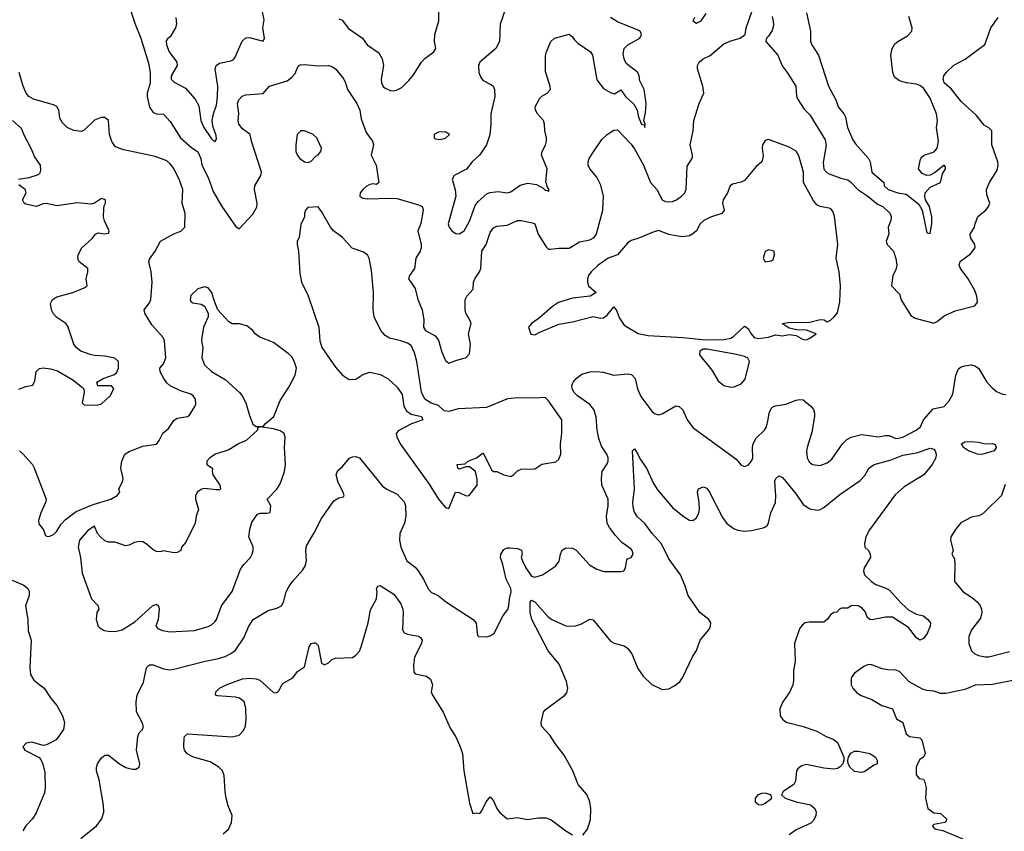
# Model space of a CAD drawing. Header units: inches. Extents: x 1384664 to 1536621, y 460766 to 646467.
# Tile 33 of 256: x 1440834 to 1446560, y 472518 to 477237. Entities that reach past the tile are written whole.
import ezdxf

# ---------------------------------------------------------------- set-up
doc = ezdxf.new("R2010")
doc.units = ezdxf.units.IN
doc.header["$MEASUREMENT"] = 0
doc.layers.add('B4447', color=7, linetype='Continuous')

msp = doc.modelspace()

# ---------------------------------------------------------------- linework, layer by layer
at = {"layer": 'B4447', "color": 5}
for points, elevation in [([(1441456.6, 477356.6), (1441505.6, 477210), (1441539.7, 477130), (1441583.5, 476983.5), (1441593, 476930), (1441592.5, 476867.5), (1441576, 476810), (1441576, 476790), (1441590, 476728.7), (1441610, 476698), (1441631.6, 476688.4), (1441670, 476688), (1441710, 476645.2), (1441769.7, 476549.7), (1441832.7, 476492.7), (1441870, 476469.3), (1441887.3, 476430), (1441893.3, 476390), (1441930, 476319.3), (1441958.5, 476238.5), (1442009.8, 476150), (1442090, 476036.2), (1442110, 476020.9), (1442190, 476106.6), (1442213.1, 476146.9), (1442214.9, 476170), (1442198.9, 476250), (1442201.7, 476270), (1442236.1, 476330), (1442240.7, 476350), (1442181.7, 476530), (1442174.8, 476570), (1442130, 476603), (1442108.9, 476630), (1442104.9, 476650), (1442109.1, 476690.9), (1442101.3, 476750), (1442108, 476770), (1442128.9, 476791.1), (1442150, 476800.3), (1442250, 476806.6), (1442287, 476850), (1442390, 476881.9), (1442417.4, 476902.6), (1442436, 476924), (1442453.1, 476966.9), (1442465.2, 476974.8), (1442490, 476976.8), (1442570, 476967.5), (1442629.8, 476969.8), (1442650, 476964.2), (1442671.3, 476951.3), (1442719.1, 476890), (1442729.8, 476869.8), (1442740.9, 476830), (1442795, 476750), (1442812.2, 476710), (1442820.6, 476660.6), (1442850, 476580.9), (1442885.6, 476530), (1442892, 476510), (1442878.4, 476450), (1442907.3, 476390), (1442922, 476290), (1442910, 476278), (1442890, 476282.8), (1442870, 476278), (1442850, 476266), (1442829.8, 476250.2), (1442814, 476230), (1442812, 476210), (1442830, 476199.7), (1442854.7, 476194.7), (1442990, 476199.8), (1443030, 476197.4), (1443158.6, 476158.6), (1443174.7, 476150), (1443179.2, 476139.2), (1443181.4, 476130), (1443167.6, 476052.4), (1443149.8, 476010), (1443169.7, 475930.3), (1443169.8, 475910), (1443163.5, 475890), (1443138.3, 475850), (1443129.8, 475790), (1443100.8, 475750), (1443095.3, 475730), (1443134.8, 475674.8), (1443149.8, 475610), (1443174.6, 475550), (1443185.6, 475490), (1443182.3, 475450), (1443194.7, 475430), (1443250, 475397.8), (1443270, 475374), (1443290, 475304.5), (1443310, 475254.5), (1443330, 475239.6), (1443370, 475256.2), (1443430, 475271.8), (1443450, 475293.2), (1443455.6, 475350), (1443444.7, 475410), (1443459.6, 475470), (1443452.9, 475490), (1443429.1, 475530), (1443424.4, 475550), (1443425.4, 475610), (1443433.8, 475630), (1443472.2, 475670), (1443474.4, 475710), (1443480.7, 475730), (1443508, 475770), (1443516.1, 475790), (1443521.1, 475890), (1443546.3, 475930), (1443570, 475999.5), (1443590, 476026), (1443610, 476037.1), (1443670, 476041.6), (1443730, 476068.4), (1443750, 476069.7), (1443816.6, 476056.6), (1443830, 476049.5), (1443849.2, 475989.2), (1443896.4, 475916.4), (1443910, 475903.5), (1443922.2, 475902.1), (1443970, 475908.8), (1444030, 475908.9), (1444090, 475944.5), (1444150, 475955.9), (1444176.2, 475970), (1444188, 475992), (1444226.2, 476130), (1444230.2, 476209.8), (1444213.9, 476273.9), (1444190, 476322), (1444150.2, 476370.2), (1444141.3, 476390), (1444141.1, 476410), (1444147, 476430), (1444162.8, 476457.2), (1444220.4, 476539.6), (1444250, 476569.8), (1444290, 476595.1), (1444310, 476596.3), (1444390, 476513.3), (1444410, 476486.4), (1444462.4, 476390), (1444502.5, 476290), (1444538.8, 476250), (1444570, 476189.8), (1444590, 476179.8), (1444610, 476177), (1444630, 476180.2), (1444654.4, 476190), (1444684, 476210), (1444702.6, 476230), (1444710.3, 476250.3), (1444715.8, 476384.2), (1444746.3, 476433.7), (1444747.7, 476450), (1444732.6, 476510), (1444750.3, 476590), (1444755.3, 476650), (1444786, 476750), (1444812.2, 476810), (1444806.7, 476850), (1444775.5, 476950), (1444776.5, 476970), (1444785.7, 476990), (1444808.4, 477010), (1444850, 477028.1), (1444930, 477095.8), (1444970, 477114.6), (1445024.9, 477130), (1445054, 477150), (1445059.5, 477190), (1445104.6, 477315.4)], 640), ([(1443674.9, 477345.1), (1443628.5, 477210), (1443624.1, 477110), (1443603.9, 477070), (1443510, 476990.3), (1443501.6, 476970), (1443503.9, 476930), (1443517.4, 476897.4), (1443530, 476883.2), (1443578.2, 476858.2), (1443587.4, 476850), (1443596.4, 476830), (1443597.8, 476790), (1443574.4, 476690), (1443574.7, 476630), (1443567.9, 476567.9), (1443550, 476509.1), (1443510, 476450.2), (1443465.7, 476410), (1443432.9, 476367.1), (1443360.5, 476330), (1443349.8, 476310.2), (1443366.7, 476246.7), (1443370.6, 476210), (1443326.3, 476050), (1443331.7, 476030), (1443350, 476006.6), (1443370, 475993.3), (1443390, 475991.7), (1443419.6, 476010), (1443450, 476066), (1443483.1, 476157), (1443500.8, 476179.2), (1443553.2, 476226.8), (1443570, 476232.6), (1443617.1, 476237.1), (1443670, 476230.9), (1443690, 476236.8), (1443744.6, 476275.4), (1443790, 476286.5), (1443838.9, 476278.9), (1443878, 476258), (1443890, 476246), (1443904, 476244), (1443910, 476238), (1443914, 476250), (1443903.5, 476263.5), (1443894.2, 476294.2), (1443901.1, 476370), (1443869.2, 476450), (1443873.4, 476470), (1443892.8, 476507.2), (1443897.1, 476530), (1443897.1, 476550), (1443887.8, 476590), (1443887, 476630), (1443879.7, 476650), (1443845.5, 476690), (1443835, 476710), (1443832.6, 476730), (1443859.2, 476780.8), (1443870, 476792.1), (1443901.6, 476810), (1443920.4, 476830), (1443918.9, 476850), (1443893, 476932.9), (1443892.9, 477027.1), (1443898, 477050), (1443924, 477110), (1443945.2, 477130), (1444030, 477153), (1444050, 477137.2), (1444060.1, 477120.1), (1444080.6, 477100.6), (1444153.2, 477050), (1444165.6, 477030), (1444190, 476886.6), (1444230, 476837.2), (1444270, 476812.7), (1444293.7, 476806.3), (1444330, 476828), (1444357.2, 476790), (1444405.1, 476745.1), (1444425.2, 476710), (1444434, 476670), (1444449.7, 476630), (1444465.6, 476625.6), (1444470.4, 476609.6), (1444472.4, 476630), (1444464.7, 476650), (1444474.6, 476694.6), (1444477.6, 476750), (1444465.5, 476830), (1444441.1, 476881.1), (1444437, 476910), (1444428.7, 476930), (1444362, 476982), (1444348.9, 477008.9), (1444344.5, 477035.5), (1444350.2, 477070), (1444370.3, 477090), (1444440.3, 477130), (1444450.3, 477150), (1444442, 477170), (1444434.6, 477174.6), (1444310, 477224.3), (1444270, 477249.5)], 620), ([(1441742.4, 477250), (1441746, 477210), (1441740.8, 477190), (1441710, 477137.1), (1441694.1, 477125.9), (1441687, 477113), (1441687.9, 477090), (1441703.9, 477050), (1441748.7, 476990), (1441749.8, 476970), (1441715.8, 476910), (1441715.6, 476890), (1441733.4, 476873.4), (1441798.2, 476838.2), (1441855, 476775), (1441875.9, 476735.9), (1441888.7, 476650), (1441906, 476610), (1441950, 476544.5), (1441970, 476527.1), (1441978, 476542), (1441977.1, 476562.9), (1441958.4, 476618.4), (1441954.1, 476650), (1441960.5, 476690), (1441979.3, 476740.7), (1441985, 476790), (1441985.7, 476850), (1441970.8, 476949.2), (1441976.6, 476970), (1441996.1, 476983.9), (1442063, 476997), (1442076.6, 477003.4), (1442085.4, 477014.6), (1442128, 477112), (1442148.8, 477131.2), (1442170, 477133.2), (1442250, 477111.8), (1442258.6, 477130), (1442247.8, 477190), (1442255.8, 477235.8), (1442243.6, 477290)], 620), ([(1442690, 477242.2), (1442710, 477233.3), (1442746, 477186), (1442827.6, 477130), (1442855.1, 477090), (1442923.3, 477043.3), (1442942.1, 477010), (1442949.2, 476970), (1442936.4, 476890), (1442938.5, 476870), (1442948.7, 476848.7), (1442958.9, 476838.9), (1442990, 476824.7), (1443010, 476823.5), (1443030, 476828.3), (1443056.9, 476843.1), (1443097.4, 476882.6), (1443124.2, 476915.8), (1443170.2, 476990), (1443189.6, 477010.4), (1443243.6, 477050), (1443253.7, 477070), (1443246.4, 477110), (1443248.2, 477150), (1443272.4, 477230), (1443272.4, 477290)], 620), ([(1444758, 477250), (1444748.2, 477230), (1444770, 477215.8), (1444798.3, 477230), (1444826.8, 477273.2)], 620), ([(1445210, 477254.7), (1445217.2, 477230), (1445217.3, 477202.7), (1445210, 477173), (1445190, 477140.4), (1445177, 477130), (1445173.3, 477110), (1445242.6, 477030), (1445268.5, 476968.5), (1445298.5, 476930), (1445347.1, 476850), (1445351.9, 476791.9), (1445357.2, 476777.1), (1445397.1, 476717.1), (1445430, 476683.1), (1445518.7, 476538.7), (1445525.1, 476505.1), (1445506.7, 476406.7), (1445510, 476367.6), (1445528, 476348), (1445541.3, 476341.3), (1445610, 476315.1), (1445650, 476305.1), (1445670, 476290.8), (1445709.4, 476249.4), (1445767.4, 476210), (1445823.4, 476163.4), (1445854, 476150), (1445896.3, 476110), (1445902, 476090), (1445899.7, 476070), (1445885.1, 476030), (1445889.6, 475990), (1445873.6, 475950), (1445878.4, 475930), (1445916.9, 475890), (1445930, 475849), (1445935.8, 475810), (1445930, 475782.8), (1445912, 475750), (1445905.1, 475690), (1445950, 475640.7), (1445963.3, 475603.3), (1446016.6, 475516.6), (1446042.4, 475502.4), (1446150, 475472.8), (1446170, 475482), (1446210, 475514.3), (1446275.3, 475544.7), (1446390, 475573.3), (1446404.8, 475595.2), (1446401.2, 475630), (1446390, 475661.6), (1446350.2, 475730.2), (1446305.2, 475790), (1446297.4, 475810), (1446303.7, 475830), (1446363.8, 475876.2), (1446390.2, 475910), (1446389.3, 475930), (1446363.5, 475970), (1446362.8, 475990), (1446387.9, 476030), (1446390.4, 476050.4), (1446407.1, 476092.9), (1446452.7, 476130), (1446468.2, 476150), (1446475.5, 476170), (1446458.4, 476218.4), (1446457, 476250), (1446474.7, 476290), (1446518.4, 476361.6), (1446525, 476390), (1446523.7, 476410), (1446488.5, 476510), (1446487.2, 476590), (1446470, 476608.7), (1446443.4, 476623.4), (1446398.9, 476678.9), (1446310, 476762), (1446252.7, 476832.7), (1446211.6, 476870), (1446204.2, 476890), (1446208.1, 476910), (1446221.8, 476930), (1446267.1, 476972.9), (1446332.9, 477007.1), (1446447.5, 477092.5), (1446482, 477190), (1446524.9, 477250)], 640), ([(1445410, 477277), (1445434, 477170), (1445432.6, 477110), (1445440.6, 477090), (1445480.5, 477030), (1445538.1, 476850), (1445581.2, 476770), (1445594.5, 476730), (1445627, 476690), (1445636.5, 476670), (1445649, 476610), (1445678.9, 476538.9), (1445694.2, 476514.3), (1445770, 476429.6), (1445780.8, 476410), (1445790.8, 476350), (1445859.3, 476290), (1445862.7, 476270), (1445886, 476250), (1445942, 476230), (1445990, 476222), (1446064.2, 476164.2), (1446082.4, 476130), (1446110, 475996.9), (1446130, 475994), (1446139.8, 476050), (1446138.6, 476090), (1446124.6, 476150), (1446102, 476190), (1446097.7, 476210), (1446101.1, 476230), (1446130, 476262.7), (1446190.2, 476289.8), (1446200.4, 476339.6), (1446218, 476370), (1446218.5, 476378.5), (1446210, 476390.7), (1446154.5, 476345.5), (1446130, 476333.4), (1446110, 476330.3), (1446082.5, 476342.5), (1446060.7, 476370), (1446073.7, 476426.3), (1446081.3, 476438.7), (1446094.8, 476450), (1446151.7, 476468.3), (1446170.3, 476489.7), (1446176.9, 476530), (1446165.2, 476610), (1446171, 476650), (1446166, 476690), (1446130, 476779.7), (1446090, 476838.6), (1446070, 476855), (1446050, 476862.6), (1445990.9, 476869.1), (1445950, 476880.9), (1445922.3, 476902.3), (1445911.3, 476930), (1445901.2, 477030), (1445908.8, 477070), (1445924.3, 477095.7), (1445941.2, 477110), (1445997.6, 477142.4), (1446022.7, 477170), (1446025.3, 477190), (1446004.4, 477255.6)], 620), ([(1440833.6, 474730), (1440852.6, 474712.6), (1440908.2, 474650), (1440915.7, 474635.7), (1440988.9, 474450), (1440984.4, 474430), (1440956.8, 474370), (1440944.4, 474324.4), (1440946.5, 474306.5), (1440972.7, 474270), (1440982.4, 474242.4), (1440992.5, 474232.5), (1441010, 474233.6), (1441030, 474244), (1441050, 474263), (1441076, 474303.9), (1441100.3, 474330), (1441163.2, 474376.8), (1441261.7, 474418.3), (1441364, 474450), (1441401, 474470), (1441416, 474490), (1441410.8, 474510), (1441432.7, 474550), (1441435.8, 474570), (1441422, 474630), (1441428.1, 474670), (1441445.4, 474710), (1441470, 474726.3), (1441550, 474756.8), (1441630.2, 474769.8), (1441645.7, 474790), (1441667.3, 474832.7), (1441700, 474860), (1441730, 474905.7), (1441750, 474920.9), (1441810, 474929.3), (1441822, 474938), (1441853, 474987), (1441857.8, 475002.2), (1441856.9, 475030), (1441843.1, 475050), (1441830, 475059.2), (1441770, 475079.3), (1441710, 475108.4), (1441690, 475125.8), (1441672.2, 475150), (1441652.2, 475190), (1441648.5, 475210), (1441670, 475235.1), (1441683.6, 475270), (1441676.8, 475370), (1441669.1, 475390), (1441603.5, 475463.5), (1441562.6, 475530), (1441558.7, 475550), (1441588.8, 475590), (1441597.3, 475610), (1441605.2, 475710), (1441599.7, 475770), (1441584.4, 475830), (1441590, 475844), (1441623, 475890), (1441653.4, 475950), (1441730, 475992.2), (1441772, 476007.9), (1441794.4, 476030), (1441797.4, 476110), (1441779.7, 476170), (1441782.2, 476250), (1441764.6, 476304.6), (1441730.8, 476370.8), (1441710, 476398.7), (1441690, 476415.8), (1441622.2, 476442.2), (1441440.2, 476480.2), (1441410, 476488.9), (1441390, 476500.3), (1441370, 476527.7), (1441356.1, 476570), (1441350.3, 476650.3), (1441330, 476668), (1441308.1, 476668.1), (1441270, 476653.4), (1441210, 476594.9), (1441193.4, 476586.6), (1441150, 476591.5), (1441110.2, 476610.2), (1441080, 476640), (1441066.8, 476666.8), (1441061.2, 476710), (1441050, 476731.3), (1441030, 476742.4), (1440913.9, 476773.9), (1440887.2, 476790), (1440872, 476810), (1440854, 476850), (1440831.8, 476930)], 640), ([(1440828, 476310), (1440890, 476319.6), (1440943.2, 476336.8), (1440953, 476347), (1440957.8, 476362.2), (1440954.4, 476390), (1440921, 476441), (1440903.8, 476483.8), (1440861.6, 476561.6), (1440844.8, 476604.8), (1440791.6, 476650)], 620), ([(1440830, 475089.6), (1440870, 475105.1), (1440910, 475112), (1440923, 475137), (1440930, 475191.6), (1440950, 475209.7), (1440970, 475212.3), (1441013.4, 475206.6), (1441054.8, 475194.8), (1441142.4, 475142.4), (1441198.8, 475098.8), (1441207, 475090), (1441209.7, 475069.7), (1441197.6, 475010), (1441210, 474997.6), (1441284.8, 474995.2), (1441310, 475002.9), (1441360.4, 475050), (1441382, 475090), (1441367.9, 475107.9), (1441288.2, 475108.2), (1441282, 475130), (1441318.8, 475150), (1441385.2, 475174.7), (1441396.5, 475183.5), (1441408.3, 475211.7), (1441408.9, 475250), (1441390, 475266.7), (1441378.8, 475270), (1441330, 475281.4), (1441270, 475283.7), (1441243.8, 475290), (1441190, 475309.6), (1441162.3, 475330), (1441148.4, 475350), (1441115, 475455), (1441103.2, 475470), (1441050, 475505.5), (1441030, 475527.5), (1441018.9, 475550), (1441012.5, 475587.5), (1441024.5, 475610), (1441050, 475625), (1441143, 475650), (1441210, 475678), (1441226.8, 475690), (1441221.7, 475730), (1441231.4, 475770), (1441230.4, 475790), (1441178, 475830), (1441172.7, 475850), (1441174, 475870), (1441196, 475910), (1441256.3, 475963.7), (1441274.8, 475990), (1441290, 475996.9), (1441330, 475991.8), (1441350, 475995.3), (1441354.4, 476010), (1441327.1, 476067.1), (1441322, 476090), (1441322.8, 476137.2), (1441325.4, 476154.6), (1441334, 476170), (1441334, 476190), (1441310, 476198), (1441269.4, 476170.6), (1441250, 476164.9), (1441170, 476172.7), (1441050, 476154), (1440990, 476168.8), (1440970, 476166.4), (1440930, 476150.7), (1440870, 476164), (1440861, 476170), (1440851, 476190), (1440871.3, 476230), (1440866, 476250), (1440830, 476276)], 620), ([(1441190, 472476.6), (1441280.4, 472550), (1441312.9, 472590), (1441322.8, 472630), (1441321.6, 472670), (1441297, 472817), (1441281.7, 472870), (1441281.1, 472890), (1441286.9, 472910), (1441310, 472945.5), (1441330, 472960.4), (1441350, 472960.4), (1441415.5, 472910), (1441450.8, 472890), (1441490, 472879.5), (1441510, 472880.4), (1441529.5, 472890.5), (1441533.3, 472910), (1441514, 472990), (1441520.7, 473070), (1441530, 473091.3), (1441549.3, 473110.7), (1441553.8, 473126.2), (1441547.3, 473150), (1441513.6, 473213.6), (1441510.8, 473270), (1441517.6, 473310), (1441554.2, 473385.8), (1441572, 473468), (1441590, 473486.4), (1441610, 473487), (1441670, 473463.2), (1441710, 473457.8), (1441730, 473460.3), (1441912.5, 473507.5), (1441990, 473522), (1442030, 473535.2), (1442066.5, 473553.5), (1442090, 473572), (1442137.3, 473642.8), (1442167.7, 473710), (1442191.9, 473750), (1442278.4, 473801.6), (1442330, 473816.4), (1442357.7, 473830), (1442369, 473850), (1442384.8, 473910), (1442399.8, 473940.3), (1442420.3, 473970), (1442481.5, 474038.5), (1442496.9, 474063.1), (1442502, 474090), (1442497.5, 474150), (1442501.5, 474178.5), (1442546.9, 474253.1), (1442590, 474337.3), (1442661.3, 474438.7), (1442690, 474457.3), (1442718, 474462), (1442722, 474470), (1442716, 474490), (1442685.7, 474545.7), (1442675.6, 474590), (1442684.2, 474615.8), (1442710, 474638), (1442753, 474687), (1442770, 474695.5), (1442790, 474698), (1442810, 474690.4), (1442945, 474525), (1442970, 474507.4), (1443030, 474478.7), (1443070, 474434.4), (1443078.4, 474410), (1443079.1, 474350), (1443072.6, 474310), (1443044.7, 474250), (1443042.2, 474210), (1443050.2, 474170), (1443086, 474090), (1443133.4, 474053.4), (1443152.4, 474032.4), (1443183.5, 473983.5), (1443210, 473928.2), (1443230, 473906), (1443268.4, 473888.4), (1443317.3, 473850), (1443470.7, 473750), (1443488.5, 473728.5), (1443496.9, 473656.9), (1443502, 473650), (1443550, 473648.7), (1443570, 473654), (1443592.7, 473670), (1443646.6, 473773.4), (1443672.7, 473807.3), (1443679.7, 473830), (1443682.4, 473870), (1443692.4, 473910), (1443691.3, 473930), (1443663.8, 473983.8), (1443644, 474070), (1443629.9, 474110), (1443632.1, 474130), (1443650, 474156.1), (1443670, 474166.7), (1443686.6, 474166.6), (1443730, 474162), (1443752.8, 474152.8), (1443756, 474130), (1443751.3, 474110), (1443758, 474090), (1443778, 474050), (1443810, 474002), (1443830, 473996), (1443875.3, 474010), (1443950, 474058.8), (1443971.2, 474088.8), (1443978.7, 474130), (1443988.3, 474151.7), (1444010, 474165.5), (1444050, 474163.8), (1444070, 474152.7), (1444147.5, 474067.5), (1444190, 474042.3), (1444231.4, 474028.6), (1444330, 474028.2), (1444347, 474033), (1444357, 474050), (1444364.4, 474095.6), (1444370, 474102.8), (1444390, 474111), (1444402.7, 474130), (1444397, 474150), (1444390, 474158), (1444336.3, 474196.3), (1444298.6, 474238.6), (1444263.5, 474283.5), (1444251.4, 474310), (1444247.2, 474350), (1444257.3, 474410), (1444257.2, 474450), (1444220.3, 474530), (1444217.6, 474570), (1444221.5, 474610), (1444250, 474655.5), (1444255.8, 474670), (1444256.5, 474690), (1444248.8, 474710), (1444218.2, 474758.2), (1444201.5, 474801.5), (1444192, 474850), (1444187.4, 474927.4), (1444174.2, 474970), (1444150, 474999.5), (1444078.2, 475050), (1444058.8, 475070), (1444047.2, 475090), (1444045.2, 475110), (1444053.7, 475130), (1444070, 475151), (1444104.1, 475175.9), (1444150, 475189.5), (1444191.6, 475191.6), (1444227.7, 475187.7), (1444290.2, 475170.2), (1444370, 475176.9), (1444393, 475173), (1444412.9, 475150), (1444427.3, 475090), (1444445.7, 475045.7), (1444510, 474961.1), (1444526.9, 474946.9), (1444550, 474939.6), (1444570, 474945.3), (1444650, 474992), (1444670, 474988.7), (1444690, 474968.4), (1444716.1, 474910), (1444750, 474865.7), (1444978.7, 474698.7), (1445000.9, 474680.9), (1445030, 474646.8), (1445050, 474638.8), (1445070, 474647.3), (1445090, 474670.8), (1445098.7, 474690), (1445096.9, 474750), (1445100.7, 474770), (1445117, 474803), (1445165.1, 474850), (1445176.9, 474870), (1445188, 474912), (1445192.1, 474950), (1445203.7, 474976.3), (1445214.1, 474985.9), (1445229, 474991), (1445290, 475001.6), (1445350, 475025.2), (1445370, 475029.1), (1445390, 475026.5), (1445435.6, 474990), (1445450.2, 474970.2), (1445456.5, 474950), (1445457.4, 474930), (1445440.6, 474839.4), (1445413.6, 474750), (1445410.2, 474730), (1445413.1, 474690), (1445425.9, 474665.9), (1445445.5, 474650), (1445490, 474645.5), (1445530, 474660.3), (1445557.8, 474682.2), (1445618.5, 474770), (1445644.9, 474795.1), (1445670.5, 474809.5), (1445730, 474825), (1445828.2, 474811.8), (1445870, 474819.5), (1445890, 474818.4), (1445930, 474802.8), (1445944.2, 474804.2), (1445970, 474810.3), (1446047.3, 474850), (1446072.3, 474870), (1446089.6, 474910), (1446146.4, 474973.6), (1446210, 474987.2), (1446239.9, 475020.1), (1446260.2, 475059.8), (1446278.5, 475170), (1446294, 475206), (1446310, 475218.3), (1446330, 475224.9), (1446370, 475230.2), (1446390, 475224.6), (1446411, 475211), (1446459, 475130), (1446490, 475096.5), (1446516, 475076), (1446550, 475060.3), (1446570, 475058.5)], 640), ([(1444110, 472496.3), (1444135.6, 472530), (1444153.4, 472586.6), (1444156.4, 472650), (1444149.8, 472690), (1444132.1, 472732.1), (1444082.4, 472790), (1444051.1, 472870), (1444000.7, 472960.7), (1443948.4, 473028.4), (1443917.6, 473077.6), (1443869.9, 473129.9), (1443866.6, 473150), (1443879.8, 473210), (1443890, 473225.3), (1444005.2, 473310), (1444016.6, 473323.4), (1444021.3, 473350), (1444014.6, 473390), (1443971.7, 473490), (1443907.7, 473567.8), (1443813.2, 473750), (1443803.8, 473790), (1443802.3, 473850), (1443810, 473861.3), (1443830, 473852.9), (1443906.6, 473766.6), (1443930, 473749.4), (1444010, 473713.2), (1444030, 473710.2), (1444066.8, 473713.2), (1444097, 473723), (1444150, 473752.2), (1444170, 473748.2), (1444270, 473623.8), (1444291.8, 473611.8), (1444350, 473597), (1444370, 473583.1), (1444395.2, 473550), (1444430, 473465.5), (1444460.9, 473420.9), (1444510, 473372.2), (1444570, 473343.1), (1444610, 473346.4), (1444638.9, 473361.1), (1444673.2, 473386.8), (1444689.6, 473410), (1444746.9, 473533.1), (1444769.7, 473570), (1444791, 473629), (1444842.9, 473690), (1444851.3, 473710), (1444853, 473730), (1444842.4, 473750), (1444790, 473790.9), (1444721.2, 473890), (1444703.4, 473950), (1444677, 474010), (1444610, 474101.5), (1444566.9, 474190), (1444512.3, 474250), (1444470, 474307), (1444427.2, 474347.2), (1444410, 474374), (1444401.7, 474401.7), (1444399.5, 474430), (1444409.2, 474510), (1444399, 474730), (1444410, 474741), (1444430, 474710.8), (1444442.2, 474682.2), (1444480.2, 474630), (1444521, 474541), (1444543.6, 474503.6), (1444630, 474400.9), (1444692, 474350), (1444730, 474328), (1444750, 474325.3), (1444770, 474340.3), (1444783.8, 474370), (1444787.1, 474390), (1444786, 474430), (1444775.6, 474490), (1444782.7, 474510), (1444810, 474521.6), (1444830, 474512.7), (1444845.3, 474490), (1444922.4, 474342.4), (1444946.9, 474306.9), (1444990, 474276.5), (1445011.3, 474268.7), (1445050, 474263.1), (1445090, 474266.3), (1445158, 474282), (1445172.6, 474287.4), (1445182.7, 474297.3), (1445190, 474311.3), (1445203, 474370), (1445229.7, 474430.3), (1445232.2, 474467.8), (1445226.3, 474553.7), (1445231.3, 474568.7), (1445250, 474585.5), (1445270, 474574.4), (1445290, 474552.4), (1445350, 474479.1), (1445390, 474418.5), (1445430, 474392.8), (1445473.9, 474386.1), (1445490, 474389), (1445510, 474400.3), (1445603.6, 474476.4), (1445722.8, 474557.2), (1445750, 474587.4), (1445772.3, 474630), (1445803, 474650), (1445903.1, 474676.9), (1445970, 474704.7), (1446050, 474719.2), (1446130, 474744.9), (1446150, 474739), (1446157.6, 474730), (1446164.8, 474710), (1446162.8, 474690), (1446141.9, 474650), (1446091.6, 474590), (1445979, 474521), (1445926.1, 474473.9), (1445776.3, 474270), (1445756, 474230), (1445746.5, 474190), (1445750.3, 474170.3), (1445770, 474150.6), (1445779.5, 474130), (1445781.6, 474110), (1445745.6, 474050), (1445740.9, 474030), (1445746.5, 474010), (1445788, 473970), (1445810, 473955), (1445872.2, 473932.2), (1445890, 473921.1), (1445962.6, 473842.6), (1446004.5, 473804.5), (1446050, 473781.3), (1446090, 473770.2), (1446116.4, 473750), (1446131.5, 473730), (1446130.2, 473710), (1446111.6, 473668.4), (1446090, 473639.1), (1446070, 473629.7), (1446050, 473643), (1446002.8, 473702.9), (1445910, 473763.7), (1445870, 473763.6), (1445792.3, 473747.7), (1445779, 473750), (1445763.8, 473763.8), (1445752.3, 473792.3), (1445734.6, 473814.6), (1445710, 473829.6), (1445690, 473831.8), (1445670.5, 473829.5), (1445650, 473815.3), (1445614.6, 473814.6), (1445602, 473810), (1445587.1, 473792.9), (1445570, 473789.4), (1445550, 473776.2), (1445530, 473749.4), (1445510, 473733.3), (1445425.8, 473734.2), (1445402.8, 473730), (1445384, 473716), (1445370, 473696), (1445339.6, 473610), (1445343.6, 473510), (1445334.3, 473450), (1445334.8, 473394.8), (1445330.2, 473370), (1445313.8, 473330), (1445273, 473270), (1445255.5, 473230), (1445257.4, 473190), (1445270.4, 473170), (1445292.3, 473152.3), (1445390, 473128), (1445470, 473101), (1445524.9, 473070), (1445570, 473052.8), (1445590, 473033.8), (1445598, 473018), (1445626.6, 472950), (1445627.7, 472932.3), (1445621.2, 472910), (1445606.2, 472893.8), (1445590, 472883.2), (1445570, 472878.6), (1445510, 472885.2), (1445410, 472906), (1445381.1, 472898.9), (1445359.1, 472880.9), (1445352.3, 472870), (1445345.7, 472810), (1445336.4, 472790), (1445274.8, 472750), (1445264.7, 472730), (1445286, 472710), (1445350, 472690.2), (1445432.7, 472672.7), (1445458.7, 472650), (1445466, 472630), (1445464.4, 472610), (1445450, 472580.5), (1445434.8, 472565.3), (1445350, 472526.5), (1445310, 472497.1)], 620), ([(1446566.4, 474533.6), (1446544, 474470), (1446450, 474378), (1446430, 474360.9), (1446410, 474352.3), (1446370, 474344.7), (1446308.1, 474311.9), (1446280.7, 474279.3), (1446250.4, 474230), (1446248.4, 474210), (1446262.8, 474150), (1446256, 474130), (1446270, 474102), (1446273.5, 474073.5), (1446270.5, 473970), (1446321.3, 473910), (1446376.1, 473876.1), (1446405.3, 473850), (1446420.3, 473830), (1446427.7, 473810), (1446429, 473790), (1446421.8, 473758.2), (1446369.1, 473690), (1446354.6, 473650), (1446354.6, 473610), (1446370, 473568.2), (1446390, 473550.4), (1446410, 473541.1), (1446450, 473531.9), (1446470, 473533.1), (1446590, 473563.1)], 640), ([(1440790, 473977.6), (1440858, 473950), (1440881.3, 473930), (1440890, 473914), (1440890.3, 473890), (1440867.5, 473830), (1440880.7, 473750), (1440883.9, 473683.9), (1440901.5, 473630), (1440892.6, 473470), (1440897.8, 473430), (1440917.3, 473397.3), (1440975.8, 473350), (1441013.6, 473293.6), (1441050, 473250.4), (1441083.6, 473190), (1441095.6, 473150), (1441088.4, 473110), (1441047.3, 473050), (1440990, 473020.7), (1440970, 473018), (1440904.1, 473035.9), (1440872, 473030), (1440852, 473010), (1440864.7, 472990), (1440946.6, 472946.6), (1440956.4, 472936.4), (1440968.9, 472908.9), (1440979.6, 472859.6), (1440983.2, 472770), (1440978.2, 472741.8), (1440930, 472625.2), (1440908.8, 472591.2), (1440870, 472549.2), (1440858, 472530), (1440855.4, 472518.5)], 640), ([(1442016.9, 472503.1), (1442049.4, 472530.6), (1442065.2, 472570), (1442069.3, 472610), (1442046, 472666), (1442035.3, 472710), (1442028.5, 472750), (1442023.4, 472843.4), (1442014.5, 472870), (1441992, 472892), (1441941.9, 472921.9), (1441846, 472950), (1441808.9, 472968.9), (1441793.6, 472990), (1441788.2, 473010), (1441790, 473062), (1441793.2, 473070), (1441810, 473084), (1442070, 473067.8), (1442110, 473076.6), (1442136.3, 473103.7), (1442147.7, 473130), (1442151.8, 473170), (1442150, 473233.2), (1442138.9, 473270), (1442111.8, 473291.8), (1442090, 473297.7), (1441985.6, 473305.6), (1441974, 473310), (1441974.5, 473330), (1441997, 473350), (1442035.1, 473370), (1442130, 473404.9), (1442170, 473409.2), (1442210, 473404.7), (1442230, 473397.3), (1442310, 473326), (1442330, 473324), (1442343.3, 473336.7), (1442359.5, 473370), (1442370, 473380.5), (1442422.7, 473410), (1442450, 473447.3), (1442490, 473474), (1442517, 473590), (1442530, 473611), (1442545.2, 473614.8), (1442554, 473614), (1442570, 473598), (1442590, 473496), (1442606.6, 473486.6), (1442630, 473497.3), (1442650, 473516.3), (1442670, 473524), (1442770, 473527.7), (1442790, 473542), (1442810, 473564.9), (1442821.1, 473590), (1442860.8, 473730), (1442874.8, 473805.3), (1442909.6, 473870.4), (1442914, 473910), (1442909.6, 473930.4), (1442916.5, 473943.5), (1442930, 473947.7), (1443010, 473896.9), (1443050, 473841.3), (1443062.6, 473810), (1443065.4, 473790), (1443059.6, 473690), (1443070, 473672.7), (1443090, 473664.7), (1443153.3, 473653.3), (1443164.9, 473644.9), (1443174, 473630), (1443171.6, 473610), (1443130.2, 473530), (1443124.7, 473484.7), (1443125.8, 473445.8), (1443134.5, 473434.5), (1443201, 473421), (1443222.6, 473402.7), (1443235.6, 473370), (1443228.2, 473330), (1443235, 473310), (1443297.5, 473210), (1443337.8, 473117.8), (1443370, 473066.5), (1443396.8, 473010), (1443409.4, 472970), (1443416.6, 472870), (1443450, 472681), (1443470, 472621), (1443490, 472624.7), (1443510, 472622), (1443522.7, 472637.3), (1443547, 472690), (1443570, 472718.8), (1443590, 472696), (1443610, 472650.7), (1443624.9, 472630), (1443670, 472590.8), (1443730, 472598.4), (1443786.6, 472586.6), (1443850, 472597.3), (1443896.9, 472596.9), (1443925.3, 472585.3), (1444010, 472521.6), (1444050, 472498.4)], 620), ([(1446630, 473397.9), (1446492.3, 473372.3), (1446391.7, 473368.3), (1446330, 473343.6), (1446221.3, 473318.8), (1446190, 473319.4), (1446150, 473333.5), (1446110, 473337.7), (1446085.3, 473345.3), (1446007.8, 473387.8), (1445950, 473446.6), (1445930, 473454.5), (1445883.8, 473456.2), (1445850, 473463.1), (1445790, 473486.6), (1445770, 473487.2), (1445742.8, 473477.1), (1445690, 473437.2), (1445670.8, 473410), (1445670.7, 473370), (1445679.1, 473350), (1445702.3, 473322.3), (1445727.7, 473307.7), (1445790, 473284.9), (1445849.1, 473249.1), (1445910.3, 473230.4), (1445933, 473173), (1445970.8, 473150), (1445990, 473085.5), (1446010, 473068.7), (1446070, 473060.7), (1446080.7, 473050), (1446099.3, 472970), (1446091, 472950), (1446070, 472936), (1446054.8, 472910), (1446048.2, 472890), (1446047.5, 472847.5), (1446064.7, 472824.7), (1446090, 472822), (1446096, 472810), (1446106, 472770), (1446102, 472710), (1446116.3, 472650), (1446150, 472624.9), (1446190, 472621), (1446224.7, 472590), (1446222, 472578), (1446214, 472570), (1446150, 472557.2), (1446142.8, 472550), (1446150, 472538), (1446162, 472530), (1446203.4, 472523.4), (1446350, 472460.9)], 640)]:
    msp.add_lwpolyline(points, dxfattribs=dict(at, elevation=elevation))
for points, elevation in [([(1442470, 476591), (1442447.6, 476570), (1442439.5, 476510), (1442440.4, 476470), (1442450, 476446.8), (1442464, 476430), (1442490, 476410.6), (1442510, 476405.5), (1442526.8, 476413.2), (1442555.9, 476444.1), (1442570, 476451), (1442585.2, 476470), (1442589.2, 476490), (1442562, 476550), (1442540.9, 476570), (1442490.8, 476590.8)], 660), ([(1443310, 476585.1), (1443270, 476582.9), (1443244.9, 476570), (1443244.9, 476550), (1443250, 476544.9), (1443280.9, 476540.9), (1443310, 476547.2), (1443334.5, 476570)], 640), ([(1445190, 476539.6), (1445170, 476534.5), (1445154, 476510), (1445151.8, 476490), (1445157.2, 476442.8), (1445150, 476409.6), (1445116.5, 476383.5), (1445050, 476302.4), (1445030, 476293), (1444979.5, 476280.5), (1444965.5, 476270), (1444950.4, 476230), (1444925.5, 476190), (1444921.6, 476170), (1444930.4, 476130), (1444918, 476110), (1444851.8, 476088.2), (1444812.7, 476070), (1444792.4, 476050), (1444770.3, 476010), (1444750, 475991), (1444730, 475979.8), (1444690, 475975.1), (1444650, 475979.2), (1444608.9, 475988.8), (1444550, 476011), (1444517.7, 476002.2), (1444430, 475964.4), (1444390, 475953.3), (1444370, 475937.7), (1444310, 475869.7), (1444256.3, 475850), (1444198.4, 475810), (1444157.1, 475770), (1444143, 475750), (1444135.5, 475730), (1444135.5, 475710), (1444142, 475690), (1444186, 475650), (1444151.3, 475630), (1444050, 475618.5), (1443967.8, 475592.2), (1443933, 475570), (1443856.9, 475503.1), (1443810.8, 475470), (1443794, 475450), (1443807.5, 475407.5), (1443830, 475404), (1443859.1, 475420.9), (1443970, 475467), (1444050, 475479.5), (1444170, 475510.4), (1444210, 475501.6), (1444230, 475503.8), (1444250, 475519.3), (1444290, 475567.7), (1444306, 475546), (1444321.7, 475501.7), (1444350, 475460.7), (1444431.7, 475411.7), (1444490, 475400.2), (1444690.8, 475389.2), (1444825.1, 475374.9), (1444930, 475377.4), (1444970, 475385.4), (1444986.1, 475393.9), (1445050, 475455.8), (1445070, 475442), (1445088.5, 475410), (1445106.7, 475390), (1445130, 475383.6), (1445189.4, 475390.6), (1445230, 475404), (1445270, 475399.1), (1445310, 475406.8), (1445350, 475401), (1445390, 475378), (1445410, 475376), (1445430, 475386), (1445466, 475410), (1445410, 475432.3), (1445353.6, 475433.6), (1445310, 475444), (1445268, 475470), (1445302.9, 475477.1), (1445430, 475478.7), (1445490, 475493.7), (1445512.3, 475492.3), (1445530, 475481), (1445550, 475490.7), (1445570, 475508), (1445590, 475533.4), (1445604.1, 475595.9), (1445607.5, 475690), (1445600.6, 475770), (1445582.4, 475850), (1445591.4, 475930), (1445573.8, 476093.8), (1445564.1, 476124.1), (1445550, 476139.3), (1445489.9, 476149.8), (1445470, 476161), (1445447.9, 476187.9), (1445392.4, 476290), (1445392.1, 476350), (1445365.7, 476445.7), (1445350, 476471.4), (1445310, 476496.2)], 660), ([(1442570, 476148.7), (1442510, 476145.2), (1442497.3, 476130), (1442490.7, 476110), (1442490.6, 476090), (1442470, 476045.2), (1442459.1, 475970), (1442448, 475950), (1442447.7, 475930), (1442456.3, 475890), (1442463, 475763), (1442473.7, 475710), (1442512, 475632), (1442574.4, 475450), (1442580.5, 475370), (1442592.2, 475330), (1442670, 475217), (1442710, 475172), (1442750, 475145.3), (1442790, 475146.7), (1442830, 475173), (1442870, 475188), (1442930, 475173), (1442974.8, 475150), (1443030, 475100.7), (1443057.7, 475057.7), (1443068.9, 474990), (1443083.2, 474963.2), (1443110, 474943.1), (1443172, 474930), (1443178, 474910), (1443113.3, 474886.7), (1443034.4, 474845.6), (1443023.8, 474830), (1443028.2, 474811.8), (1443046.4, 474770), (1443216.4, 474536.4), (1443270, 474448.2), (1443310, 474401), (1443330, 474394), (1443369.5, 474490.5), (1443390, 474487.3), (1443430, 474467.7), (1443449.1, 474470.9), (1443494, 474530), (1443495.1, 474564.9), (1443485.2, 474610), (1443450, 474637.2), (1443430, 474638), (1443390, 474624), (1443382, 474630), (1443378, 474650), (1443424.7, 474655.3), (1443442, 474670), (1443490, 474690.4), (1443530, 474718), (1443578.8, 474618.8), (1443590.7, 474610.7), (1443610, 474610.5), (1443650, 474590.4), (1443690, 474581.6), (1443708.2, 474591.9), (1443730, 474613.4), (1443750, 474623.8), (1443830, 474624.9), (1443870, 474652.4), (1443953.1, 474666.9), (1443970, 474682), (1443980.9, 474710), (1443979.8, 474770), (1443986.9, 474830), (1443987.3, 474910), (1443910, 475020.7), (1443890, 475040.4), (1443830, 475035.9), (1443730, 475039), (1443672, 475032), (1443550, 474981.3), (1443385.2, 474974.7), (1443330, 474958), (1443302.9, 474962.9), (1443270, 474994.5), (1443227.6, 475007.6), (1443190, 475029.7), (1443171.6, 475071.6), (1443143.4, 475250), (1443130, 475300.5), (1443110, 475343), (1443090, 475355.7), (1443051.6, 475370), (1442985.6, 475385.6), (1442959.7, 475399.7), (1442934.8, 475430), (1442896.4, 475510), (1442889.7, 475550), (1442892.7, 475650), (1442881.1, 475781.1), (1442867, 475850), (1442857, 475870), (1442830, 475887), (1442768.2, 475908.2), (1442711.5, 475970), (1442659.6, 476010), (1442642.4, 476030), (1442590, 476122)], 660), ([(1445190, 475898), (1445170, 475889.3), (1445158.4, 475850), (1445170, 475828.6), (1445204.8, 475835.2), (1445216.6, 475843.4), (1445224.5, 475870), (1445221.2, 475890)], 680), ([(1441910, 475683.7), (1441870, 475672), (1441830, 475634), (1441824.9, 475610), (1441830, 475598), (1441842, 475590), (1441890, 475582.8), (1441910, 475571), (1441930.7, 475530.7), (1441930.6, 475510), (1441904, 475450), (1441893.4, 475390), (1441892.2, 475370), (1441899.1, 475330), (1441894.4, 475270), (1441908.5, 475230), (1441950, 475192), (1442030, 475145.3), (1442112.4, 475070), (1442128.7, 475050), (1442148.5, 475010), (1442170, 474936), (1442190, 474886), (1442210, 474870.8), (1442250, 474871.3), (1442264, 474890), (1442312.3, 474930), (1442350, 475023), (1442399.8, 475100.2), (1442436.3, 475170), (1442444.2, 475210), (1442431.2, 475251.2), (1442416.4, 475276.4), (1442396.4, 475296.4), (1442310, 475359.6), (1442230, 475391.8), (1442203.7, 475410), (1442189.6, 475429.6), (1442155.9, 475455.9), (1442110, 475469.2), (1442070, 475469.4), (1442050, 475479.5), (1441986, 475550), (1441964.4, 475604.4), (1441952.4, 475650), (1441930, 475678)], 660), ([(1444830, 475320.8), (1444810, 475320.4), (1444790.5, 475310), (1444788.2, 475288.2), (1444858.7, 475198.7), (1444897, 475137), (1444930, 475110.4), (1444970, 475100.4), (1444990, 475101.6), (1445030, 475120.4), (1445053.9, 475146.1), (1445079.1, 475250), (1445069.8, 475269.8), (1445050, 475279.3), (1444992.7, 475292.7)], 660), ([(1442231.1, 474868.8), (1442218, 474862), (1442218, 474850), (1442150.5, 474790), (1442110, 474773.1), (1442050, 474735), (1441972.2, 474710), (1441939.6, 474690), (1441921.7, 474670), (1441922, 474650), (1441954.8, 474630), (1441953.4, 474610), (1441958.4, 474590), (1441998.4, 474530), (1442002.8, 474510), (1441995.8, 474504.2), (1441977.3, 474502.7), (1441908.7, 474511.3), (1441892.7, 474507.3), (1441868, 474492), (1441857.3, 474470), (1441855.8, 474450), (1441874.9, 474390), (1441860.9, 474350), (1441854.6, 474310), (1441800.7, 474199.3), (1441774.8, 474170), (1441771, 474150), (1441750, 474139.5), (1441730, 474137), (1441670, 474149.3), (1441650, 474143.7), (1441630, 474144.2), (1441610, 474154.3), (1441569.8, 474189.8), (1441550, 474200.4), (1441530, 474203.9), (1441502.4, 474197.6), (1441470, 474181.6), (1441450, 474178.4), (1441390, 474199.6), (1441350, 474198.4), (1441330, 474207.8), (1441304.2, 474230), (1441287.3, 474250), (1441270, 474292), (1441230, 474267), (1441181.8, 474210), (1441174.2, 474170), (1441187.2, 474110), (1441198.2, 474018.2), (1441251.7, 473870), (1441290.4, 473830), (1441293.7, 473810), (1441283.1, 473790), (1441279.3, 473750), (1441290, 473711.3), (1441300.3, 473700.3), (1441325.7, 473685.7), (1441350, 473681.3), (1441390, 473680.3), (1441430, 473688.6), (1441504.7, 473735.3), (1441606.6, 473830), (1441630, 473839.1), (1441640.9, 473830), (1441645, 473810), (1441639.4, 473750), (1441626, 473710), (1441636.7, 473696.7), (1441665, 473685), (1441710, 473677.9), (1441850, 473686.2), (1441930, 473709.2), (1441950, 473718), (1441970, 473735.3), (1441979.4, 473750), (1442007.4, 473830), (1442070, 473911.4), (1442118.5, 474041.5), (1442137.4, 474070), (1442176, 474110), (1442186.8, 474130), (1442192.7, 474150), (1442192.7, 474172.7), (1442167.6, 474230), (1442172, 474272), (1442185.3, 474314.7), (1442217.5, 474362.5), (1442232, 474368), (1442272.7, 474367.3), (1442290, 474372), (1442295.1, 474410), (1442274, 474450), (1442330, 474507.7), (1442350, 474538), (1442374.8, 474610), (1442380.7, 474650), (1442373.8, 474750), (1442377.7, 474810), (1442373.3, 474830), (1442350, 474846.9), (1442310, 474858.3)], 660), ([(1446450, 474770.5), (1446490, 474772.4), (1446506.8, 474766.8), (1446513.4, 474750), (1446500.7, 474730), (1446430, 474707.9), (1446403.7, 474710), (1446351.5, 474730), (1446322.3, 474750), (1446312.3, 474770), (1446330, 474782.4), (1446365.1, 474785.1), (1446410, 474780.5)], 620), ([(1445730, 472860.9), (1445690, 472866.1), (1445663.1, 472890), (1445652.9, 472910), (1445650.8, 472930), (1445653.6, 472950), (1445667.9, 472972.1), (1445690, 472983.7), (1445710, 472983.2), (1445778.8, 472970), (1445811.3, 472950), (1445821, 472930), (1445820.7, 472910), (1445799.1, 472900.9), (1445750, 472865)], 620), ([(1445170, 472739.5), (1445150, 472737.6), (1445127.7, 472730), (1445110.6, 472710), (1445110.7, 472690), (1445130, 472673.4), (1445150, 472673), (1445170, 472681.6), (1445209, 472710), (1445202, 472730)], 620)]:
    msp.add_lwpolyline(points, close=True, dxfattribs=dict(at, elevation=elevation))

doc.saveas('drawing.dxf')
